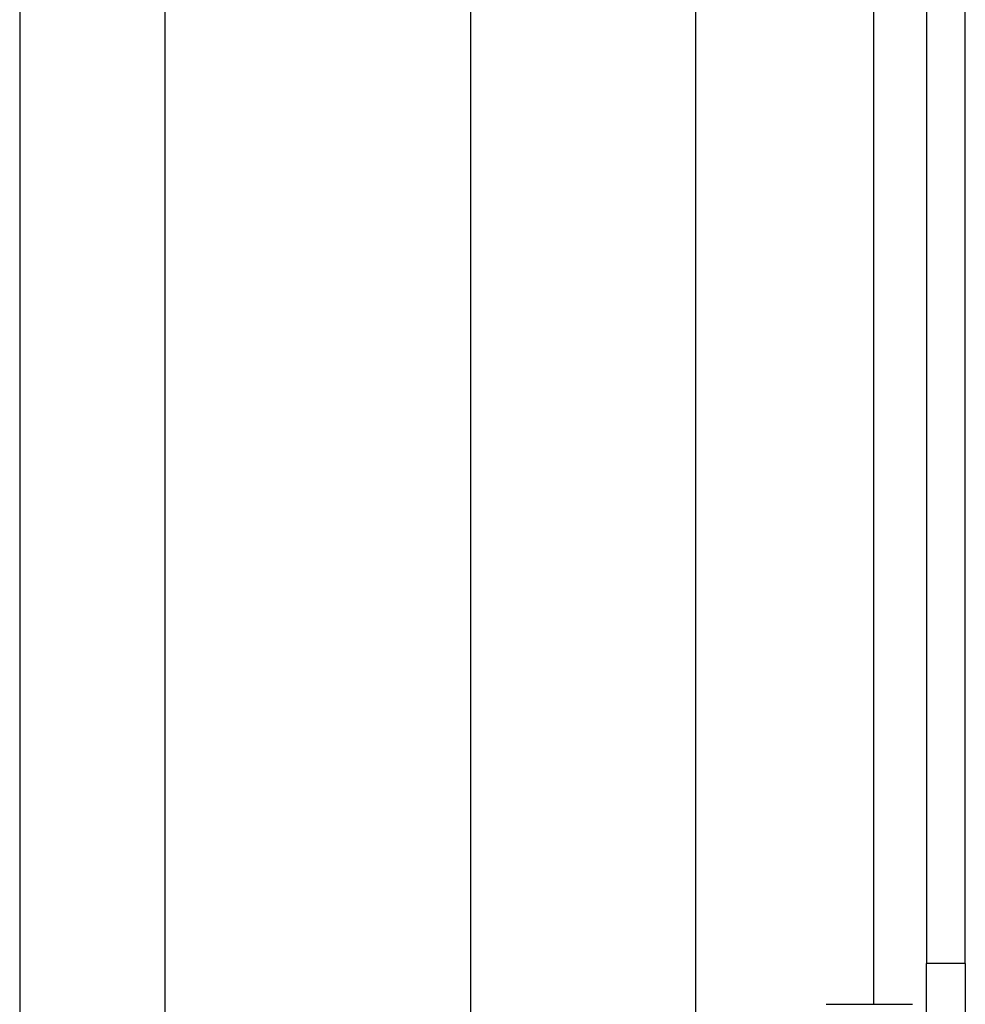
# Model space of a CAD drawing. Header units: inches. Extents: x 4 to 149, y 7 to 82.
# Tile 63 of 188: x 26.16 to 27.82, y 18.54 to 20.27. Entities that reach past the tile are written whole.
import ezdxf

# ---------------------------------------------------------------- set-up
doc = ezdxf.new("R2010")
doc.units = ezdxf.units.IN
doc.header["$MEASUREMENT"] = 0
doc.layers.add('Visible Edges(ANSI)', color=7, linetype='Continuous', lineweight=25)
doc.layers.add('Visible Tangent Edges(ANSI)', color=7, linetype='Continuous', lineweight=25)

msp = doc.modelspace()

# ---------------------------------------------------------------- linework, layer by layer
at = {"layer": 'Visible Edges(ANSI)'}
for p, q in [((26.9534, 17.4564), (26.9534, 33.236)), ((27.3471, 32.4219), (27.3471, 18.2704)), ((27.7515, 32.0789), (27.7515, 18.6134)), ((27.8195, 18.6134), (27.8195, 32.0789)), ((26.1635, 20.6332), (26.1635, 15.7114)), ((26.4177, 20.5472), (26.4177, 15.7974)), ((27.7515, 18.3014), (27.7515, 18.6134)), ((27.8195, 18.6134), (27.8195, 18.3014)), ((27.5758, 18.5421), (27.7273, 18.5421))]:
    msp.add_line(p, q, dxfattribs=at)
at = {"layer": 'Visible Tangent Edges(ANSI)'}
for p, q in [((27.6585, 32.1503), (27.6585, 18.5421)), ((27.8195, 18.6134), (27.7515, 18.6134))]:
    msp.add_line(p, q, dxfattribs=at)

doc.saveas('drawing.dxf')
